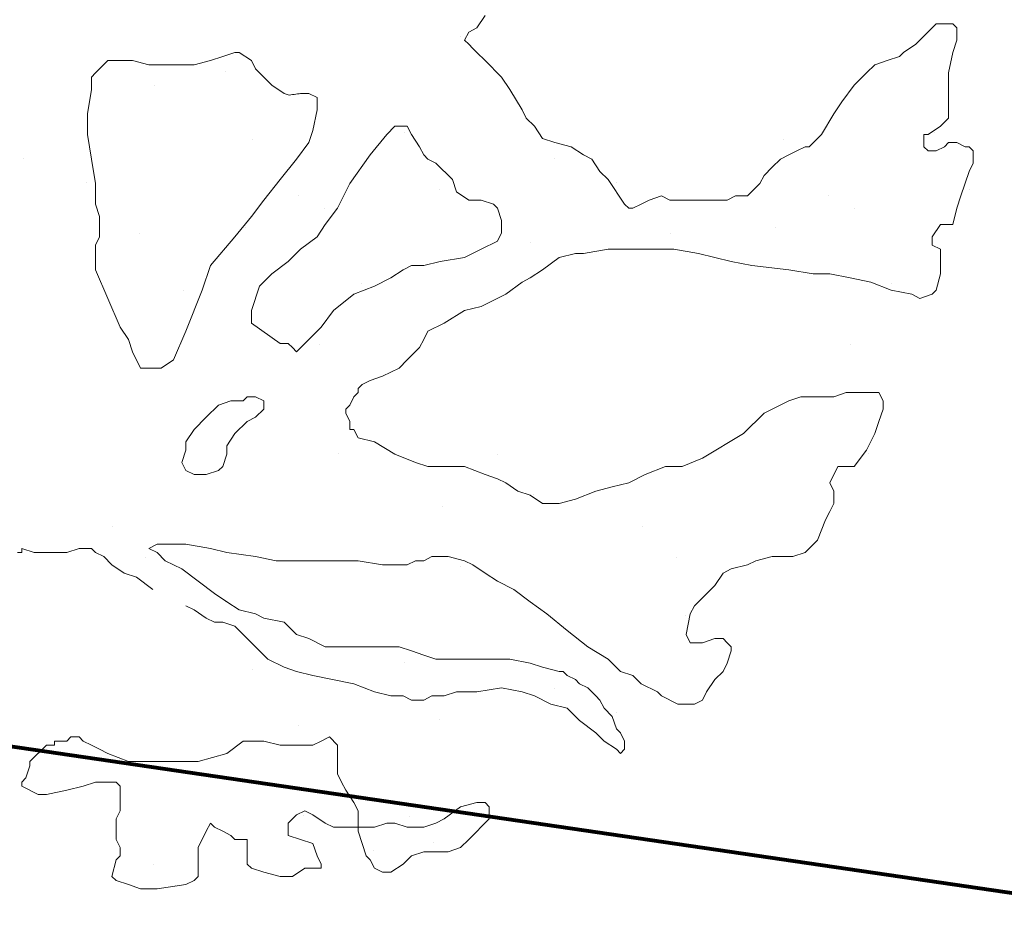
# Model space of a CAD drawing. Header units: millimetres. Extents: x -34570 to 24172, y 36800 to 73669.
# Tile 80 of 91: x 6788 to 8180, y 65281 to 66570. Entities that reach past the tile are written whole.
import ezdxf

# ---------------------------------------------------------------- set-up
doc = ezdxf.new("R2010")
doc.units = ezdxf.units.MM
doc.layers.add('Algemeen01', color=253, linetype='Continuous', lineweight=80)
doc.layers.add('Standard', color=253, linetype='Continuous', lineweight=9)

msp = doc.modelspace()

# ---------------------------------------------------------------- linework, layer by layer
at = {"layer": 'Algemeen01'}
msp.add_line((17626.53885, 63949.79985), (1661.53885, 66291.15243), dxfattribs=at)
at = {"layer": 'Standard'}
for p, q in [((7434.37701, 66558.19827), (7446.00201, 66575.55374)), ((8083.96295, 66563.98343), (8066.5567, 66546.51663)), ((8095.58795, 66563.98343), (8083.96295, 66563.98343)), ((8107.15826, 66563.98343), (8095.58795, 66563.98343)), ((8113.00201, 66558.19827), (8107.15826, 66563.98343)), ((7411.50753, 66546.58744), (7411.50753, 66546.58744)), ((7416.96295, 66540.73245), (7422.8067, 66552.30179)), ((7422.8067, 66552.30179), (7434.37701, 66558.19827)), ((8066.5567, 66546.51663), (8054.98639, 66534.9473)), ((8113.00201, 66540.73245), (8113.00201, 66558.19827)), ((7422.8067, 66534.9473), (7416.96295, 66540.73245)), ((7428.58795, 66529.16214), (7422.8067, 66534.9473)), ((8054.98639, 66534.9473), (8037.57233, 66523.37698)), ((8107.15826, 66523.37698), (8113.00201, 66540.73245)), ((7074.75983, 66517.59183), (7057.40436, 66511.80667)), ((7092.16998, 66523.37698), (7074.75983, 66517.59183)), ((7098.00983, 66523.37698), (7092.16998, 66523.37698)), ((7115.3692, 66511.80667), (7098.00983, 66523.37698)), ((7434.37701, 66523.37698), (7428.58795, 66529.16214)), ((7446.00201, 66511.80667), (7434.37701, 66523.37698)), ((8031.79108, 66517.59183), (8014.37701, 66511.80667)), ((8037.57233, 66523.37698), (8031.79108, 66517.59183)), ((8101.37701, 66494.34085), (8107.15826, 66523.37698)), ((6912.39264, 66511.80667), (6894.97858, 66494.34085)), ((6924.01764, 66511.80667), (6912.39264, 66511.80667)), ((6947.21295, 66511.80667), (6924.01764, 66511.80667)), ((6970.40826, 66506.02249), (6947.21295, 66511.80667)), ((6993.60358, 66506.02249), (6970.40826, 66506.02249)), ((7034.20905, 66506.02249), (6993.60358, 66506.02249)), ((7057.40436, 66511.80667), (7034.20905, 66506.02249)), ((7121.20514, 66500.12601), (7115.3692, 66511.80667)), ((7469.19733, 66488.55569), (7446.00201, 66511.80667)), ((7996.96686, 66506.02249), (7985.39655, 66494.34085)), ((8014.37701, 66511.80667), (7996.96686, 66506.02249)), ((6894.97858, 66494.34085), (6889.19733, 66488.55569)), ((7078.50753, 66496.33744), (7078.50753, 66496.33744)), ((7132.77545, 66488.55569), (7121.20514, 66500.12601)), ((7985.39655, 66494.34085), (7967.98639, 66476.98538)), ((8101.37701, 66471.2012), (8101.37701, 66494.34085)), ((6889.19733, 66488.55569), (6889.19733, 66471.2012)), ((6978.75753, 66476.08744), (6978.75753, 66476.08744)), ((7144.40045, 66476.98538), (7132.77545, 66488.55569)), ((7161.81451, 66465.30472), (7144.40045, 66476.98538)), ((7480.76764, 66471.2012), (7469.19733, 66488.55569)), ((7967.98639, 66476.98538), (7950.57233, 66453.7344)), ((6889.19733, 66471.2012), (6883.40826, 66436.37991)), ((7163.23795, 66464.8596), (7161.81451, 66465.30472)), ((7164.66139, 66464.41448), (7163.23795, 66464.8596)), ((7166.08483, 66463.96937), (7164.66139, 66464.41448)), ((7167.50826, 66463.52425), (7166.08483, 66463.96937)), ((7168.9317, 66463.07913), (7167.50826, 66463.52425)), ((7171.22858, 66463.39707), (7168.9317, 66463.07913)), ((7173.52545, 66463.71501), (7171.22858, 66463.39707)), ((7175.82233, 66464.03295), (7173.52545, 66463.71501)), ((7178.1192, 66464.35089), (7175.82233, 66464.03295)), ((7180.41608, 66464.66884), (7178.1192, 66464.35089)), ((7182.71295, 66464.98678), (7180.41608, 66464.66884)), ((7185.00983, 66465.30472), (7182.71295, 66464.98678)), ((7196.58014, 66465.30472), (7185.00983, 66465.30472)), ((7208.20514, 66459.51956), (7196.58014, 66465.30472)), ((7498.17389, 66442.16409), (7480.76764, 66471.2012)), ((8101.37701, 66453.7344), (8101.37701, 66471.2012)), ((7208.20514, 66447.94925), (7208.20514, 66459.51956)), ((7208.20514, 66442.16409), (7208.20514, 66447.94925)), ((7950.57233, 66453.7344), (7938.94733, 66436.37991)), ((8101.37701, 66442.16409), (8101.37701, 66453.7344)), ((6883.40826, 66436.37991), (6883.40826, 66407.34378)), ((7202.36139, 66413.12796), (7208.20514, 66442.16409)), ((7503.96295, 66430.59476), (7498.17389, 66442.16409)), ((7938.94733, 66436.37991), (7921.59576, 66407.34378)), ((8101.37701, 66430.59476), (8101.37701, 66442.16409)), ((7318.40045, 66419.02444), (7306.77155, 66407.34378)), ((7329.96686, 66419.02444), (7318.40045, 66419.02444)), ((7335.8067, 66419.02444), (7329.96686, 66419.02444)), ((7341.59576, 66407.34378), (7335.8067, 66419.02444)), ((7515.58795, 66419.02444), (7503.96295, 66430.59476)), ((7527.21295, 66401.55862), (7515.58795, 66419.02444)), ((8072.39264, 66407.34378), (8089.8067, 66419.02444)), ((8089.8067, 66419.02444), (8095.58795, 66424.8096)), ((8095.58795, 66424.8096), (8101.37701, 66430.59476)), ((6883.40826, 66407.34378), (6889.19733, 66372.52249)), ((7196.58014, 66395.77347), (7202.36139, 66413.12796)), ((7306.77155, 66407.34378), (7283.57623, 66378.30667)), ((7332.00753, 66410.08744), (7332.00753, 66410.08744)), ((7353.22076, 66389.98831), (7341.59576, 66407.34378)), ((7921.59576, 66407.34378), (7904.1817, 66389.98831)), ((8066.5567, 66389.98831), (8066.5567, 66407.34378)), ((8066.5567, 66407.34378), (8072.39264, 66407.34378)), ((8082.00753, 66410.08744), (8082.00753, 66410.08744)), ((7117.50753, 66399.58744), (7117.50753, 66399.58744)), ((7179.22076, 66372.52249), (7196.58014, 66395.77347)), ((7544.56842, 66395.77347), (7527.21295, 66401.55862)), ((7567.82233, 66389.98831), (7544.56842, 66395.77347)), ((7867.50753, 66399.58744), (7867.50753, 66399.58744)), ((8101.37701, 66395.77347), (8095.58795, 66389.98831)), ((8107.15826, 66395.77347), (8101.37701, 66395.77347)), ((8113.00201, 66395.77347), (8107.15826, 66395.77347)), ((8124.57233, 66389.98831), (8113.00201, 66395.77347)), ((7283.57623, 66378.30667), (7254.59576, 66337.81253)), ((7359.00201, 66378.30667), (7353.22076, 66389.98831)), ((7364.79108, 66372.52249), (7359.00201, 66378.30667)), ((7585.17389, 66378.30667), (7567.82233, 66389.98831)), ((7596.79889, 66372.52249), (7585.17389, 66378.30667)), ((7875.20514, 66378.30667), (7863.58014, 66372.52249)), ((7886.77545, 66384.20315), (7875.20514, 66378.30667)), ((7898.40045, 66389.98831), (7886.77545, 66384.20315)), ((7904.1817, 66389.98831), (7898.40045, 66389.98831)), ((8072.39264, 66384.20315), (8066.5567, 66389.98831)), ((8083.96295, 66384.20315), (8072.39264, 66384.20315)), ((8095.58795, 66389.98831), (8083.96295, 66384.20315)), ((8130.40826, 66389.98831), (8124.57233, 66389.98831)), ((8136.19733, 66384.20315), (8130.40826, 66389.98831)), ((8136.19733, 66366.73733), (8136.19733, 66384.20315)), ((6793.50753, 66373.33744), (6793.50753, 66373.33744)), ((6889.19733, 66372.52249), (6894.97858, 66337.81253)), ((7155.97076, 66343.59671), (7179.22076, 66372.52249)), ((7376.36139, 66366.73733), (7364.79108, 66372.52249)), ((7399.61139, 66343.59671), (7376.36139, 66366.73733)), ((7543.50753, 66373.33744), (7543.50753, 66373.33744)), ((7608.3692, 66355.16702), (7596.79889, 66372.52249)), ((7863.58014, 66372.52249), (7851.95514, 66360.95218)), ((8130.40826, 66355.16702), (8136.19733, 66366.73733)), ((7619.9942, 66343.59671), (7608.3692, 66355.16702)), ((7840.38483, 66349.38187), (7834.59576, 66337.81253)), ((7851.95514, 66360.95218), (7840.38483, 66349.38187)), ((8118.78326, 66320.34573), (8130.40826, 66355.16702)), ((6882.00753, 66338.83744), (6882.00753, 66338.83744)), ((6894.97858, 66337.81253), (6894.97858, 66308.77542)), ((7132.77545, 66314.56058), (7155.97076, 66343.59671)), ((7254.59576, 66337.81253), (7237.1817, 66302.99124)), ((7405.39264, 66326.13089), (7399.61139, 66343.59671)), ((7643.18951, 66308.77542), (7619.9942, 66343.59671)), ((7632.00753, 66338.83744), (7632.00753, 66338.83744)), ((7834.59576, 66337.81253), (7817.18951, 66320.34573)), ((7380.75753, 66329.08744), (7380.75753, 66329.08744)), ((7422.8067, 66314.56058), (7405.39264, 66326.13089)), ((8130.75753, 66329.08744), (8130.75753, 66329.08744)), ((6894.97858, 66308.77542), (6900.76764, 66291.3096)), ((7115.3692, 66291.3096), (7132.77545, 66314.56058)), ((7182.00753, 66320.83744), (7182.00753, 66320.83744)), ((7440.21295, 66314.56058), (7422.8067, 66314.56058)), ((7457.57233, 66308.77542), (7440.21295, 66314.56058)), ((7463.35358, 66302.99124), (7457.57233, 66308.77542)), ((7648.97858, 66302.99124), (7643.18951, 66308.77542)), ((7666.38483, 66308.77542), (7654.81451, 66302.99124)), ((7677.95514, 66314.56058), (7666.38483, 66308.77542)), ((7695.3692, 66320.34573), (7677.95514, 66314.56058)), ((7706.9942, 66314.56058), (7695.3692, 66320.34573)), ((7730.18951, 66314.56058), (7706.9942, 66314.56058)), ((7747.59967, 66314.56058), (7730.18951, 66314.56058)), ((7764.95514, 66314.56058), (7747.59967, 66314.56058)), ((7788.20514, 66314.56058), (7764.95514, 66314.56058)), ((7799.77545, 66320.34573), (7788.20514, 66314.56058)), ((7817.18951, 66320.34573), (7799.77545, 66320.34573)), ((7932.00753, 66320.83744), (7932.00753, 66320.83744)), ((8113.00201, 66302.99124), (8118.78326, 66320.34573)), ((7218.75753, 66302.83744), (7218.75753, 66302.83744)), ((7237.1817, 66302.99124), (7219.77545, 66279.73929)), ((7469.19733, 66285.52444), (7463.35358, 66302.99124)), ((7654.81451, 66302.99124), (7648.97858, 66302.99124)), ((7968.75753, 66302.83744), (7968.75753, 66302.83744)), ((8107.15826, 66279.73929), (8113.00201, 66302.99124)), ((6900.76764, 66291.3096), (6900.76764, 66268.16995)), ((7092.16998, 66262.3848), (7115.3692, 66291.3096)), ((7219.77545, 66279.73929), (7208.20514, 66262.3848)), ((7469.19733, 66268.16995), (7469.19733, 66285.52444)), ((8078.1817, 66262.3848), (8089.8067, 66279.73929)), ((8089.8067, 66279.73929), (8101.37701, 66279.73929)), ((8101.37701, 66279.73929), (8107.15826, 66279.73929)), ((6900.76764, 66268.16995), (6900.76764, 66262.3848)), ((6957.75753, 66267.58744), (6957.75753, 66267.58744)), ((7107.00753, 66275.83744), (7107.00753, 66275.83744)), ((7463.35358, 66256.59964), (7469.19733, 66268.16995)), ((7707.75753, 66267.58744), (7707.75753, 66267.58744)), ((7857.00753, 66275.83744), (7857.00753, 66275.83744)), ((6900.76764, 66262.3848), (6894.97858, 66250.81448)), ((7057.40436, 66221.77835), (7092.16998, 66262.3848)), ((7208.20514, 66262.3848), (7185.00983, 66245.02933)), ((7440.21295, 66245.02933), (7463.35358, 66256.59964)), ((7510.50753, 66254.08744), (7510.50753, 66254.08744)), ((8078.1817, 66250.81448), (8078.1817, 66262.3848)), ((6894.97858, 66250.81448), (6894.97858, 66227.56351)), ((7185.00983, 66245.02933), (7167.59576, 66227.56351)), ((7416.96295, 66233.34866), (7440.21295, 66245.02933)), ((7550.40826, 66233.34866), (7573.60358, 66239.13284)), ((7573.60358, 66239.13284), (7585.17389, 66239.13284)), ((7585.17389, 66239.13284), (7619.9942, 66245.02933)), ((7619.9942, 66245.02933), (7648.97858, 66245.02933)), ((7648.97858, 66245.02933), (7677.95514, 66245.02933)), ((7677.95514, 66245.02933), (7712.77545, 66245.02933)), ((7712.77545, 66245.02933), (7747.59967, 66239.13284)), ((7747.59967, 66239.13284), (7793.9942, 66227.56351)), ((8089.8067, 66245.02933), (8078.1817, 66250.81448)), ((8089.8067, 66233.34866), (8089.8067, 66245.02933)), ((6894.97858, 66227.56351), (6894.97858, 66215.99319)), ((7167.59576, 66227.56351), (7144.40045, 66210.20804)), ((7359.00201, 66221.77835), (7382.19733, 66227.56351)), ((7382.19733, 66227.56351), (7416.96295, 66233.34866)), ((7527.21295, 66215.99319), (7550.40826, 66233.34866)), ((7793.9942, 66227.56351), (7822.97076, 66221.77835)), ((8089.8067, 66221.77835), (8089.8067, 66233.34866)), ((6894.97858, 66215.99319), (6912.39264, 66175.38675)), ((7045.77936, 66186.95706), (7057.40436, 66221.77835)), ((7144.40045, 66210.20804), (7126.9942, 66192.74222)), ((7312.61139, 66204.31253), (7329.96686, 66215.99319)), ((7329.96686, 66215.99319), (7341.59576, 66221.77835)), ((7341.59576, 66221.77835), (7359.00201, 66221.77835)), ((7509.8028, 66204.31253), (7527.21295, 66215.99319)), ((7822.97076, 66221.77835), (7875.20514, 66215.99319)), ((7875.20514, 66215.99319), (7909.97076, 66210.20804)), ((7909.97076, 66210.20804), (7933.16608, 66210.20804)), ((7933.16608, 66210.20804), (7962.20123, 66204.31253)), ((8083.96295, 66186.95706), (8089.8067, 66210.20804)), ((8089.8067, 66210.20804), (8089.8067, 66221.77835)), ((7270.50753, 66196.33744), (7270.50753, 66196.33744)), ((7289.36139, 66192.74222), (7312.61139, 66204.31253)), ((7474.97858, 66181.1719), (7498.17389, 66198.52737)), ((7498.17389, 66198.52737), (7509.8028, 66204.31253)), ((7962.20123, 66204.31253), (7991.1817, 66198.52737)), ((7991.1817, 66198.52737), (8020.16217, 66186.95706)), ((8020.50753, 66196.33744), (8020.50753, 66196.33744)), ((7019.25753, 66186.58744), (7019.25753, 66186.58744)), ((7022.58014, 66128.99612), (7045.77936, 66186.95706)), ((7126.9942, 66192.74222), (7115.3692, 66158.03226)), ((7260.37701, 66181.1719), (7289.36139, 66192.74222)), ((8020.16217, 66186.95706), (8049.19733, 66181.1719)), ((8078.1817, 66181.1719), (8083.96295, 66186.95706)), ((6912.39264, 66175.38675), (6929.79889, 66134.78128)), ((7231.40045, 66158.03226), (7260.37701, 66181.1719)), ((7440.21295, 66163.81741), (7474.97858, 66181.1719)), ((8049.19733, 66181.1719), (8060.76764, 66175.38675)), ((8060.76764, 66175.38675), (8078.1817, 66181.1719)), ((7115.3692, 66158.03226), (7115.3692, 66140.56546)), ((7213.98639, 66134.78128), (7231.40045, 66158.03226)), ((7387.98639, 66140.56546), (7416.96295, 66158.03226)), ((7416.96295, 66158.03226), (7440.21295, 66163.81741)), ((7115.3692, 66140.56546), (7155.97076, 66111.52933)), ((7364.79108, 66128.99612), (7387.98639, 66140.56546)), ((6929.79889, 66134.78128), (6941.3692, 66117.31448)), ((7005.17389, 66088.38968), (7022.58014, 66128.99612)), ((7196.58014, 66117.31448), (7213.98639, 66134.78128)), ((7359.00201, 66117.31448), (7364.79108, 66128.99612)), ((6941.3692, 66117.31448), (6947.21295, 66099.95999)), ((7179.22076, 66099.95999), (7196.58014, 66117.31448)), ((7353.22076, 66105.74417), (7359.00201, 66117.31448)), ((6947.21295, 66099.95999), (6958.78326, 66076.81937)), ((7155.97076, 66111.52933), (7167.59576, 66111.52933)), ((7167.59576, 66111.52933), (7173.38483, 66105.74417)), ((7173.38483, 66105.74417), (7179.22076, 66099.95999)), ((7212.00753, 66110.83744), (7212.00753, 66110.83744)), ((7335.8067, 66088.38968), (7353.22076, 66105.74417)), ((7962.00753, 66110.83744), (7962.00753, 66110.83744)), ((6987.75983, 66076.81937), (7005.17389, 66088.38968)), ((7324.1817, 66076.81937), (7335.8067, 66088.38968)), ((6958.78326, 66076.81937), (6964.6192, 66076.81937)), ((6964.6192, 66076.81937), (6987.75983, 66076.81937)), ((7300.98639, 66065.1387), (7324.1817, 66076.81937)), ((7272.00592, 66053.56839), (7283.57623, 66059.35355)), ((7283.57623, 66059.35355), (7300.98639, 66065.1387)), ((7266.22076, 66047.78323), (7272.00592, 66053.56839)), ((7266.22076, 66041.99808), (7266.22076, 66047.78323)), ((7086.38483, 66030.31741), (7068.97467, 66024.53226)), ((7103.79889, 66030.31741), (7086.38483, 66030.31741)), ((7109.58014, 66036.21292), (7103.79889, 66030.31741)), ((7121.20514, 66036.21292), (7109.58014, 66036.21292)), ((7132.77545, 66030.31741), (7121.20514, 66036.21292)), ((7132.77545, 66024.53226), (7132.77545, 66030.31741)), ((7254.59576, 66024.53226), (7260.37701, 66036.21292)), ((7260.37701, 66036.21292), (7266.22076, 66041.99808)), ((7875.20514, 66030.31741), (7840.38483, 66012.96194)), ((7892.5567, 66036.21292), (7875.20514, 66030.31741)), ((7915.8067, 66036.21292), (7892.5567, 66036.21292)), ((7938.94733, 66036.21292), (7915.8067, 66036.21292)), ((7956.36139, 66041.99808), (7938.94733, 66036.21292)), ((7985.39655, 66041.99808), (7956.36139, 66041.99808)), ((8002.8067, 66041.99808), (7985.39655, 66041.99808)), ((8008.59186, 66030.31741), (8002.8067, 66041.99808)), ((8008.59186, 66018.7471), (8008.59186, 66030.31741)), ((7068.97467, 66024.53226), (7051.6192, 66007.17679)), ((7121.20514, 66007.17679), (7132.77545, 66018.7471)), ((7132.77545, 66018.7471), (7132.77545, 66024.53226)), ((7248.81061, 66018.7471), (7254.59576, 66024.53226)), ((7248.81061, 66012.96194), (7248.81061, 66018.7471)), ((8002.8067, 66001.39163), (8008.59186, 66018.7471)), ((7051.6192, 66007.17679), (7034.20905, 65989.8223)), ((7092.16998, 65984.03714), (7109.58014, 66001.39163)), ((7109.58014, 66001.39163), (7121.20514, 66007.17679)), ((7254.59576, 66001.39163), (7248.81061, 66012.96194)), ((7254.59576, 65995.60745), (7254.59576, 66001.39163)), ((7840.38483, 66012.96194), (7811.40045, 65984.03714)), ((7996.96686, 65984.03714), (8002.8067, 66001.39163)), ((7034.20905, 65989.8223), (7022.58014, 65972.3555)), ((7254.59576, 65989.8223), (7254.59576, 65995.60745)), ((7260.37701, 65989.8223), (7254.59576, 65989.8223)), ((7266.22076, 65978.14065), (7260.37701, 65989.8223)), ((7080.60358, 65966.57034), (7092.16998, 65984.03714)), ((7289.36139, 65972.3555), (7266.22076, 65978.14065)), ((7811.40045, 65984.03714), (7753.38483, 65949.21585)), ((7985.39655, 65960.78616), (7996.96686, 65984.03714)), ((7022.58014, 65960.78616), (7016.79889, 65943.31937)), ((7022.58014, 65972.3555), (7022.58014, 65960.78616)), ((7080.60358, 65955.00101), (7080.60358, 65966.57034)), ((7318.40045, 65955.00101), (7289.36139, 65972.3555)), ((7967.98639, 65937.53421), (7985.39655, 65960.78616)), ((7074.75983, 65937.53421), (7080.60358, 65955.00101)), ((7238.25753, 65955.58744), (7238.25753, 65955.58744)), ((7347.37701, 65943.31937), (7318.40045, 65955.00101)), ((7463.25753, 65954.08744), (7463.25753, 65954.08744)), ((7753.38483, 65949.21585), (7724.40436, 65937.53421)), ((7988.25753, 65955.58744), (7988.25753, 65955.58744)), ((7016.79889, 65943.31937), (7022.58014, 65931.75003)), ((7022.58014, 65931.75003), (7034.20905, 65925.96487)), ((7051.6192, 65925.96487), (7068.97467, 65931.75003)), ((7068.97467, 65931.75003), (7074.75983, 65937.53421)), ((7364.79108, 65937.53421), (7347.37701, 65943.31937)), ((7393.76764, 65937.53421), (7364.79108, 65937.53421)), ((7416.96295, 65937.53421), (7393.76764, 65937.53421)), ((7446.00201, 65925.96487), (7416.96295, 65937.53421)), ((7701.20514, 65937.53421), (7672.17389, 65925.96487)), ((7724.40436, 65937.53421), (7701.20514, 65937.53421)), ((7933.16608, 65914.39456), (7944.79108, 65937.53421)), ((7944.79108, 65937.53421), (7950.57233, 65937.53421)), ((7950.57233, 65937.53421), (7967.98639, 65937.53421)), ((7034.20905, 65925.96487), (7045.77936, 65925.96487)), ((7045.77936, 65925.96487), (7051.6192, 65925.96487)), ((7463.35358, 65920.17972), (7446.00201, 65925.96487)), ((7474.97858, 65914.39456), (7463.35358, 65920.17972)), ((7672.17389, 65925.96487), (7648.97858, 65914.39456)), ((7492.39264, 65902.82425), (7474.97858, 65914.39456)), ((7625.78326, 65908.6094), (7602.58795, 65902.82425)), ((7648.97858, 65914.39456), (7625.78326, 65908.6094)), ((7938.94733, 65902.82425), (7933.16608, 65914.39456)), ((7509.8028, 65897.03909), (7492.39264, 65902.82425)), ((7527.21295, 65885.35843), (7509.8028, 65897.03909)), ((7514.25753, 65897.83744), (7514.25753, 65897.83744)), ((7573.60358, 65891.14358), (7550.40826, 65885.35843)), ((7602.58795, 65902.82425), (7573.60358, 65891.14358)), ((7938.94733, 65885.35843), (7938.94733, 65902.82425)), ((7385.25753, 65881.33744), (7385.25753, 65881.33744)), ((7550.40826, 65885.35843), (7527.21295, 65885.35843)), ((7933.16608, 65873.78812), (7938.94733, 65885.35843)), ((7915.8067, 65833.18167), (7927.37701, 65862.21878)), ((7927.37701, 65862.21878), (7933.16608, 65873.78812)), ((6918.75753, 65852.83744), (6918.75753, 65852.83744)), ((7668.75753, 65852.83744), (7668.75753, 65852.83744)), ((6790.62701, 65815.82718), (6790.62701, 65821.61233)), ((6790.62701, 65821.61233), (6807.98248, 65815.82718)), ((6854.37311, 65815.82718), (6871.78326, 65821.61233)), ((6871.78326, 65821.61233), (6877.62701, 65821.61233)), ((6877.62701, 65821.61233), (6889.19733, 65821.61233)), ((6889.19733, 65821.61233), (6894.97858, 65815.82718)), ((6970.40826, 65821.61233), (6981.97858, 65827.39749)), ((6981.97858, 65815.82718), (6970.40826, 65821.61233)), ((6981.97858, 65827.39749), (6993.60358, 65827.39749)), ((6993.60358, 65827.39749), (7022.58014, 65827.39749)), ((7022.58014, 65827.39749), (7057.40436, 65821.61233)), ((7057.40436, 65821.61233), (7080.60358, 65815.82718)), ((7898.40045, 65815.82718), (7915.8067, 65833.18167)), ((6784.78326, 65815.82718), (6790.62701, 65815.82718)), ((6807.98248, 65815.82718), (6831.1778, 65815.82718)), ((6831.1778, 65815.82718), (6854.37311, 65815.82718)), ((6894.97858, 65815.82718), (6906.60358, 65810.04202)), ((6906.60358, 65810.04202), (6918.17389, 65798.36038)), ((6966.00753, 65808.58744), (6966.00753, 65808.58744)), ((6993.60358, 65804.14554), (6981.97858, 65815.82718)), ((7080.60358, 65815.82718), (7121.20514, 65810.04202)), ((7121.20514, 65810.04202), (7150.18951, 65804.14554)), ((7359.00201, 65804.14554), (7370.57233, 65810.04202)), ((7370.57233, 65810.04202), (7382.19733, 65810.04202)), ((7382.19733, 65810.04202), (7393.76764, 65810.04202)), ((7393.76764, 65810.04202), (7416.96295, 65804.14554)), ((7716.00753, 65808.58744), (7716.00753, 65808.58744)), ((7828.81451, 65804.14554), (7851.95514, 65810.04202)), ((7851.95514, 65810.04202), (7869.36139, 65810.04202)), ((7869.36139, 65810.04202), (7880.98639, 65810.04202)), ((7880.98639, 65810.04202), (7898.40045, 65815.82718)), ((6918.17389, 65798.36038), (6935.58795, 65786.79105)), ((7016.79889, 65792.5762), (6993.60358, 65804.14554)), ((7039.9942, 65775.22073), (7016.79889, 65792.5762)), ((7150.18951, 65804.14554), (7179.22076, 65804.14554)), ((7179.22076, 65804.14554), (7213.98639, 65804.14554)), ((7213.98639, 65804.14554), (7266.22076, 65804.14554)), ((7266.22076, 65804.14554), (7300.98639, 65798.36038)), ((7300.98639, 65798.36038), (7329.96686, 65798.36038)), ((7329.96686, 65798.36038), (7335.8067, 65798.36038)), ((7335.8067, 65798.36038), (7347.37701, 65804.14554)), ((7347.37701, 65804.14554), (7359.00201, 65804.14554)), ((7411.50753, 65796.58744), (7411.50753, 65796.58744)), ((7416.96295, 65804.14554), (7428.58795, 65798.36038)), ((7428.58795, 65798.36038), (7446.00201, 65786.79105)), ((7782.3653, 65786.79105), (7793.9942, 65792.5762)), ((7793.9942, 65792.5762), (7817.18951, 65798.36038)), ((7817.18951, 65798.36038), (7828.81451, 65804.14554)), ((6935.58795, 65786.79105), (6952.9942, 65781.00589)), ((6952.9942, 65781.00589), (6976.18951, 65763.53909)), ((7446.00201, 65786.79105), (7463.35358, 65775.22073)), ((7770.79498, 65769.32425), (7782.3653, 65786.79105)), ((7063.18951, 65757.75491), (7039.9942, 65775.22073)), ((7463.35358, 65775.22073), (7486.60748, 65763.53909)), ((7741.81451, 65740.39944), (7770.79498, 65769.32425)), ((7080.60358, 65746.1846), (7063.18951, 65757.75491)), ((7486.60748, 65763.53909), (7509.8028, 65746.1846)), ((7022.58014, 65740.39944), (7034.20905, 65734.61429)), ((7078.50753, 65746.33744), (7078.50753, 65746.33744)), ((7098.00983, 65734.61429), (7080.60358, 65746.1846)), ((7509.8028, 65746.1846), (7532.99811, 65728.82913)), ((7735.97076, 65728.82913), (7741.81451, 65740.39944)), ((7034.20905, 65734.61429), (7051.6192, 65722.93362)), ((7051.6192, 65722.93362), (7063.18951, 65717.14847)), ((7121.20514, 65728.82913), (7098.00983, 65734.61429)), ((7132.77545, 65722.93362), (7121.20514, 65728.82913)), ((7161.81451, 65717.14847), (7132.77545, 65722.93362)), ((7532.99811, 65728.82913), (7561.97858, 65705.57815)), ((7728.75753, 65726.08744), (7728.75753, 65726.08744)), ((7730.18951, 65699.793), (7735.97076, 65728.82913)), ((7063.18951, 65717.14847), (7074.75983, 65717.14847)), ((7074.75983, 65717.14847), (7092.16998, 65711.36331)), ((7092.16998, 65711.36331), (7103.79889, 65699.793)), ((7179.22076, 65699.793), (7161.81451, 65717.14847)), ((7103.79889, 65699.793), (7121.20514, 65682.32718)), ((7196.58014, 65694.00784), (7179.22076, 65699.793)), ((7561.97858, 65705.57815), (7590.96295, 65682.32718)), ((7735.97076, 65688.11233), (7730.18951, 65699.793)), ((7121.20514, 65682.32718), (7138.6192, 65664.97171)), ((7219.77545, 65682.32718), (7196.58014, 65694.00784)), ((7242.97076, 65682.32718), (7219.77545, 65682.32718)), ((7260.37701, 65682.32718), (7242.97076, 65682.32718)), ((7283.57623, 65682.32718), (7260.37701, 65682.32718)), ((7300.98639, 65682.32718), (7283.57623, 65682.32718)), ((7324.1817, 65682.32718), (7300.98639, 65682.32718)), ((7341.59576, 65676.54202), (7324.1817, 65682.32718)), ((7590.96295, 65682.32718), (7619.9942, 65664.97171)), ((7747.59967, 65688.11233), (7735.97076, 65688.11233)), ((7753.38483, 65688.11233), (7747.59967, 65688.11233)), ((7770.79498, 65694.00784), (7753.38483, 65688.11233)), ((7782.3653, 65694.00784), (7770.79498, 65694.00784)), ((7788.20514, 65688.11233), (7782.3653, 65694.00784)), ((7793.9942, 65682.32718), (7788.20514, 65688.11233)), ((7793.9942, 65676.54202), (7793.9942, 65682.32718)), ((7359.00201, 65670.75687), (7341.59576, 65676.54202)), ((7376.36139, 65664.97171), (7359.00201, 65670.75687)), ((7788.20514, 65659.18753), (7793.9942, 65676.54202)), ((7138.6192, 65664.97171), (7161.81451, 65653.40237)), ((7161.81451, 65653.40237), (7179.22076, 65647.61722)), ((7332.00753, 65660.08744), (7332.00753, 65660.08744)), ((7393.76764, 65664.97171), (7376.36139, 65664.97171)), ((7416.96295, 65664.97171), (7393.76764, 65664.97171)), ((7428.58795, 65664.97171), (7416.96295, 65664.97171)), ((7457.57233, 65664.97171), (7428.58795, 65664.97171)), ((7480.76764, 65664.97171), (7457.57233, 65664.97171)), ((7509.8028, 65659.18753), (7480.76764, 65664.97171)), ((7527.21295, 65653.40237), (7509.8028, 65659.18753)), ((7550.40826, 65647.61722), (7527.21295, 65653.40237)), ((7619.9942, 65664.97171), (7637.40826, 65647.61722)), ((7782.3653, 65647.61722), (7788.20514, 65659.18753)), ((7117.50753, 65649.58744), (7117.50753, 65649.58744)), ((7179.22076, 65647.61722), (7202.36139, 65641.83206)), ((7202.36139, 65641.83206), (7260.37701, 65630.15042)), ((7556.19733, 65647.61722), (7550.40826, 65647.61722)), ((7561.97858, 65641.83206), (7556.19733, 65647.61722)), ((7573.60358, 65635.93558), (7561.97858, 65641.83206)), ((7637.40826, 65647.61722), (7654.81451, 65641.83206)), ((7654.81451, 65641.83206), (7666.38483, 65630.15042)), ((7770.79498, 65635.93558), (7782.3653, 65647.61722)), ((7260.37701, 65630.15042), (7289.36139, 65618.58108)), ((7579.39264, 65630.15042), (7573.60358, 65635.93558)), ((7590.96295, 65624.36624), (7579.39264, 65630.15042)), ((7666.38483, 65630.15042), (7689.58014, 65618.58108)), ((7759.16998, 65618.58108), (7770.79498, 65635.93558)), ((7289.36139, 65618.58108), (7312.61139, 65612.79593)), ((7312.61139, 65612.79593), (7329.96686, 65612.79593)), ((7329.96686, 65612.79593), (7341.59576, 65607.01077)), ((7359.00201, 65607.01077), (7370.57233, 65612.79593)), ((7370.57233, 65612.79593), (7387.98639, 65612.79593)), ((7387.98639, 65612.79593), (7405.39264, 65618.58108)), ((7405.39264, 65618.58108), (7416.96295, 65618.58108)), ((7416.96295, 65618.58108), (7434.37701, 65618.58108)), ((7434.37701, 65618.58108), (7469.19733, 65624.36624)), ((7469.19733, 65624.36624), (7498.17389, 65618.58108)), ((7498.17389, 65618.58108), (7515.58795, 65612.79593)), ((7515.58795, 65612.79593), (7538.78326, 65601.11429)), ((7543.50753, 65623.33744), (7543.50753, 65623.33744)), ((7602.58795, 65612.79593), (7590.96295, 65624.36624)), ((7608.3692, 65607.01077), (7602.58795, 65612.79593)), ((7689.58014, 65618.58108), (7695.3692, 65612.79593)), ((7695.3692, 65612.79593), (7718.56451, 65601.11429)), ((7753.38483, 65607.01077), (7759.16998, 65618.58108)), ((7341.59576, 65607.01077), (7347.37701, 65607.01077)), ((7347.37701, 65607.01077), (7353.22076, 65607.01077)), ((7353.22076, 65607.01077), (7359.00201, 65607.01077)), ((7538.78326, 65601.11429), (7561.97858, 65595.32913)), ((7614.21295, 65595.32913), (7608.3692, 65607.01077)), ((7718.56451, 65601.11429), (7724.40436, 65601.11429)), ((7724.40436, 65601.11429), (7730.18951, 65601.11429)), ((7730.18951, 65601.11429), (7741.81451, 65601.11429)), ((7741.81451, 65601.11429), (7753.38483, 65607.01077)), ((7561.97858, 65595.32913), (7579.39264, 65577.97464)), ((7625.78326, 65583.7598), (7614.21295, 65595.32913)), ((7631.56451, 65566.40433), (7625.78326, 65583.7598)), ((7632.00753, 65588.83744), (7632.00753, 65588.83744)), ((7182.00753, 65570.83744), (7182.00753, 65570.83744)), ((7380.75753, 65579.08744), (7380.75753, 65579.08744)), ((7579.39264, 65577.97464), (7602.58795, 65560.61917)), ((7602.58795, 65560.61917), (7614.21295, 65548.93851)), ((7637.40826, 65560.61917), (7631.56451, 65566.40433)), ((7643.18951, 65548.93851), (7637.40826, 65560.61917)), ((6825.39264, 65543.15335), (6802.19733, 65520.0137)), ((6831.1778, 65543.15335), (6825.39264, 65543.15335)), ((6837.01764, 65543.15335), (6831.1778, 65543.15335)), ((6854.37311, 65548.93851), (6837.01764, 65548.93851)), ((6837.01764, 65548.93851), (6837.01764, 65543.15335)), ((6860.21295, 65554.83499), (6854.37311, 65548.93851)), ((6866.00201, 65554.83499), (6860.21295, 65554.83499)), ((6871.78326, 65554.83499), (6866.00201, 65554.83499)), ((6877.62701, 65548.93851), (6871.78326, 65554.83499)), ((6889.19733, 65543.15335), (6877.62701, 65548.93851)), ((6900.76764, 65537.36819), (6889.19733, 65543.15335)), ((7103.79889, 65548.93851), (7080.60358, 65531.58304)), ((7115.3692, 65548.93851), (7103.79889, 65548.93851)), ((7132.77545, 65548.93851), (7115.3692, 65548.93851)), ((7155.97076, 65543.15335), (7132.77545, 65548.93851)), ((7167.59576, 65543.15335), (7155.97076, 65543.15335)), ((7185.00983, 65543.15335), (7167.59576, 65543.15335)), ((7202.36139, 65543.15335), (7185.00983, 65543.15335)), ((7213.98639, 65548.93851), (7202.36139, 65543.15335)), ((7225.61139, 65554.83499), (7213.98639, 65548.93851)), ((7218.75753, 65552.83744), (7218.75753, 65552.83744)), ((7237.1817, 65543.15335), (7225.61139, 65554.83499)), ((7237.1817, 65531.58304), (7237.1817, 65543.15335)), ((7614.21295, 65548.93851), (7631.56451, 65537.36819)), ((7643.18951, 65537.36819), (7643.18951, 65548.93851)), ((6912.39264, 65531.58304), (6900.76764, 65537.36819)), ((6941.3692, 65520.0137), (6912.39264, 65531.58304)), ((7080.60358, 65531.58304), (7039.9942, 65520.0137)), ((7237.1817, 65525.79788), (7237.1817, 65531.58304)), ((7631.56451, 65537.36819), (7637.40826, 65531.58304)), ((7637.40826, 65531.58304), (7643.18951, 65537.36819)), ((6802.19733, 65514.11722), (6796.41217, 65496.76175)), ((6802.19733, 65520.0137), (6802.19733, 65514.11722)), ((6993.60358, 65520.0137), (6941.3692, 65520.0137)), ((7039.9942, 65520.0137), (6993.60358, 65520.0137)), ((7237.1817, 65508.33206), (7237.1817, 65525.79788)), ((7237.1817, 65502.5469), (7237.1817, 65508.33206)), ((7242.97076, 65490.97757), (7237.1817, 65502.5469)), ((6796.41217, 65496.76175), (6790.62701, 65490.97757)), ((6790.62701, 65490.97757), (6790.62701, 65485.19241)), ((6877.62701, 65485.19241), (6894.97858, 65490.97757)), ((6894.97858, 65490.97757), (6912.39264, 65490.97757)), ((6912.39264, 65490.97757), (6924.01764, 65490.97757)), ((6924.01764, 65490.97757), (6929.79889, 65485.19241)), ((7248.81061, 65479.40726), (7242.97076, 65490.97757)), ((6790.62701, 65485.19241), (6813.76764, 65473.6221)), ((6813.76764, 65473.6221), (6825.39264, 65473.6221)), ((6825.39264, 65473.6221), (6854.37311, 65479.40726)), ((6854.37311, 65479.40726), (6877.62701, 65485.19241)), ((6929.79889, 65485.19241), (6929.79889, 65473.6221)), ((6929.79889, 65473.6221), (6929.79889, 65467.83694)), ((7260.37701, 65461.94046), (7248.81061, 65479.40726)), ((6929.79889, 65467.83694), (6929.79889, 65456.15628)), ((7266.22076, 65450.37112), (7260.37701, 65461.94046)), ((7434.37701, 65461.94046), (7411.1817, 65456.15628)), ((7446.00201, 65461.94046), (7434.37701, 65461.94046)), ((7451.78326, 65456.15628), (7446.00201, 65461.94046)), ((6929.79889, 65450.37112), (6924.01764, 65438.80081)), ((6929.79889, 65456.15628), (6929.79889, 65450.37112)), ((7167.59576, 65433.01565), (7179.22076, 65444.58597)), ((7179.22076, 65444.58597), (7190.79108, 65450.37112)), ((7190.79108, 65450.37112), (7202.36139, 65444.58597)), ((7202.36139, 65444.58597), (7219.77545, 65433.01565)), ((7266.22076, 65433.01565), (7266.22076, 65450.37112)), ((7411.1817, 65456.15628), (7387.98639, 65438.80081)), ((7451.78326, 65444.58597), (7451.78326, 65456.15628)), ((7451.78326, 65438.80081), (7451.78326, 65444.58597)), ((6924.01764, 65438.80081), (6924.01764, 65421.33499)), ((7051.6192, 65421.33499), (7057.40436, 65433.01565)), ((7057.40436, 65433.01565), (7063.18951, 65427.11917)), ((7167.59576, 65421.33499), (7167.59576, 65433.01565)), ((7189.53885, 65443.31741), (7189.53885, 65443.31741)), ((7219.77545, 65433.01565), (7231.40045, 65427.11917)), ((7266.22076, 65427.11917), (7266.22076, 65433.01565)), ((7306.77155, 65433.01565), (7289.36139, 65427.11917)), ((7318.40045, 65433.01565), (7306.77155, 65433.01565)), ((7335.8067, 65427.11917), (7318.40045, 65433.01565)), ((7339.53885, 65442.31741), (7339.53885, 65442.31741)), ((7376.36139, 65433.01565), (7359.00201, 65427.11917)), ((7387.98639, 65438.80081), (7376.36139, 65433.01565)), ((7422.8067, 65409.76468), (7451.78326, 65438.80081)), ((6924.01764, 65421.33499), (6924.01764, 65409.76468)), ((7039.9942, 65398.19437), (7051.6192, 65421.33499)), ((7063.18951, 65427.11917), (7074.75983, 65421.33499)), ((7074.75983, 65421.33499), (7086.38483, 65415.54983)), ((7167.59576, 65415.54983), (7167.59576, 65421.33499)), ((7231.40045, 65427.11917), (7248.81061, 65427.11917)), ((7248.81061, 65427.11917), (7260.37701, 65427.11917)), ((7260.37701, 65427.11917), (7266.22076, 65427.11917)), ((7266.22076, 65427.11917), (7266.22076, 65421.33499)), ((7272.00592, 65427.11917), (7266.22076, 65427.11917)), ((7266.22076, 65421.33499), (7272.00592, 65403.97952)), ((7289.36139, 65427.11917), (7272.00592, 65427.11917)), ((7359.00201, 65427.11917), (7335.8067, 65427.11917)), ((6924.01764, 65409.76468), (6929.79889, 65398.19437)), ((7086.38483, 65415.54983), (7092.16998, 65409.76468)), ((7092.16998, 65409.76468), (7103.79889, 65409.76468)), ((7103.79889, 65409.76468), (7109.58014, 65409.76468)), ((7109.58014, 65409.76468), (7109.58014, 65403.97952)), ((7109.58014, 65403.97952), (7109.58014, 65398.19437)), ((7185.00983, 65409.76468), (7167.59576, 65415.54983)), ((7202.36139, 65403.97952), (7185.00983, 65409.76468)), ((7208.20514, 65386.62503), (7202.36139, 65403.97952)), ((7272.00592, 65403.97952), (7277.79108, 65386.62503)), ((7373.53885, 65404.81741), (7373.53885, 65404.81741)), ((7411.1817, 65398.19437), (7422.8067, 65409.76468)), ((6929.79889, 65398.19437), (6929.79889, 65386.62503)), ((7039.9942, 65386.62503), (7039.9942, 65398.19437)), ((7109.58014, 65398.19437), (7109.58014, 65380.83987)), ((7287.53885, 65393.81741), (7287.53885, 65393.81741)), ((7341.59576, 65386.62503), (7359.00201, 65392.40921)), ((7359.00201, 65392.40921), (7376.36139, 65392.40921)), ((7376.36139, 65392.40921), (7393.76764, 65392.40921)), ((7393.76764, 65392.40921), (7411.1817, 65398.19437)), ((6924.01764, 65380.83987), (6918.17389, 65357.58792)), ((6929.79889, 65386.62503), (6924.01764, 65380.83987)), ((6976.53885, 65374.81741), (6976.53885, 65374.81741)), ((7039.9942, 65369.15823), (7039.9942, 65386.62503)), ((7109.58014, 65380.83987), (7109.58014, 65374.94339)), ((7109.58014, 65374.94339), (7115.3692, 65369.15823)), ((7213.98639, 65374.94339), (7208.20514, 65386.62503)), ((7213.98639, 65369.15823), (7213.98639, 65374.94339)), ((7277.79108, 65386.62503), (7283.57623, 65380.83987)), ((7283.57623, 65380.83987), (7289.36139, 65369.15823)), ((7312.61139, 65363.37308), (7329.96686, 65374.94339)), ((7329.96686, 65374.94339), (7341.59576, 65386.62503)), ((7039.9942, 65357.58792), (7039.9942, 65369.15823)), ((7115.3692, 65369.15823), (7132.77545, 65363.37308)), ((7132.77545, 65363.37308), (7155.97076, 65357.58792)), ((7173.38483, 65357.58792), (7190.79108, 65369.15823)), ((7190.79108, 65369.15823), (7208.20514, 65369.15823)), ((7208.20514, 65369.15823), (7213.98639, 65369.15823)), ((7289.36139, 65369.15823), (7300.98639, 65363.37308)), ((7300.98639, 65363.37308), (7312.61139, 65363.37308)), ((6918.17389, 65357.58792), (6924.01764, 65351.80374)), ((6924.01764, 65351.80374), (6941.3692, 65346.01858)), ((7022.58014, 65346.01858), (7034.20905, 65351.80374)), ((7034.20905, 65351.80374), (7039.9942, 65357.58792)), ((7155.97076, 65357.58792), (7173.38483, 65357.58792)), ((6941.3692, 65346.01858), (6958.78326, 65340.1221)), ((6958.78326, 65340.1221), (6981.97858, 65340.1221)), ((6981.97858, 65340.1221), (7022.58014, 65346.01858)), ((7008.03885, 65345.31741), (7008.03885, 65345.31741))]:
    msp.add_line(p, q, dxfattribs=at)

doc.saveas('drawing.dxf')
